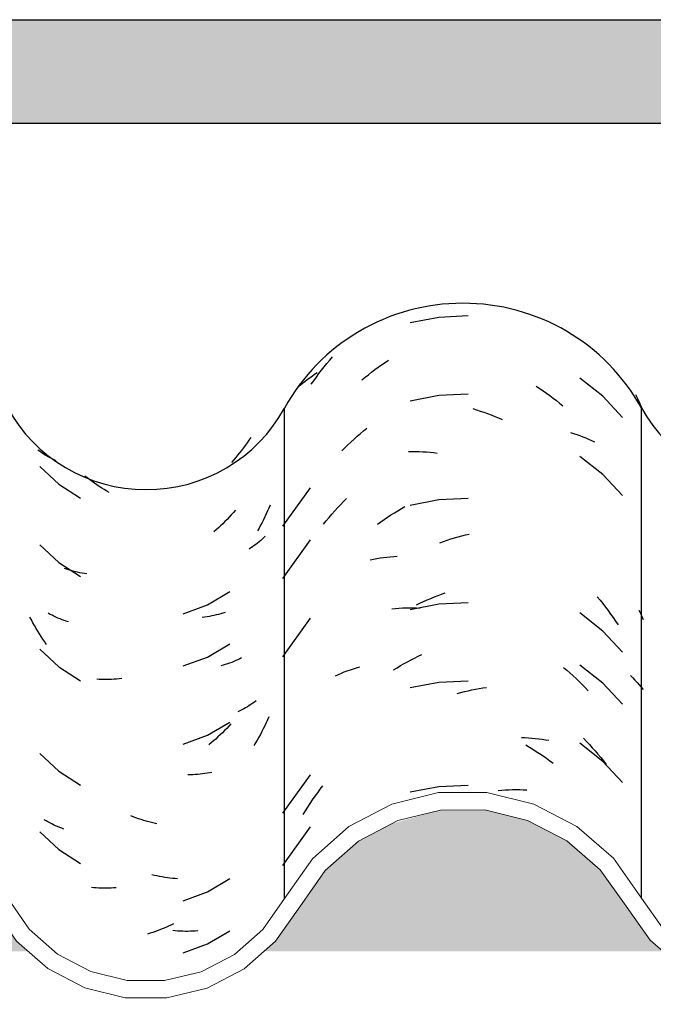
# Model space of a CAD drawing. Header units: millimetres. Extents: x -20654 to 2526, y -8238 to 977.
# Tile 199 of 219: x -10285.189 to -10285.006, y -4095.306 to -4095.022. Entities that reach past the tile are written whole.
import ezdxf

# ---------------------------------------------------------------- set-up
doc = ezdxf.new("R2010")
doc.units = ezdxf.units.MM
doc.layers.add('A-GLAZ-CWMG', color=8, linetype='Continuous')
doc.layers.add('A-ROOF-OTLN', color=132, linetype='Continuous')

# ---------------------------------------------------------------- blocks, each defined once
blk = doc.blocks.new('Rectangular Mullion - Terça-832097-CORTE BB')
at = {"layer": 'A-GLAZ-CWMG', "true_color": 0x7f7f7f}
h = blk.add_hatch(color=8, dxfattribs=at)
h.paths.add_polyline_path([(10.12501, 5.08087), (10.21756, 5.08087), (10.21432, 5.08326), (10.19836, 5.10296), (10.18865, 5.11015), (10.17709, 5.11471), (10.16492, 5.11614), (10.15162, 5.11392), (10.14242, 5.11025), (10.13268, 5.1031), (10.11949, 5.08607), (10.11872, 5.085), (10.11417, 5.08087), (10.12016, 5.08087)])
h.paths.add_polyline_path([(12.01913, 5.08087), (12.02418, 5.08087), (12.02269, 5.08217), (12.00868, 5.10229), (11.99859, 5.11091), (11.98788, 5.11633), (11.97514, 5.11909), (11.96393, 5.11892), (11.96102, 5.11772), (11.94976, 5.11122), (11.94063, 5.10254), (11.92633, 5.08278), (11.92416, 5.08087), (12.0156, 5.08087)])
h.paths.add_polyline_path([(12.80916, 5.08087), (12.81724, 5.08107), (12.81724, 5.09128), (12.81197, 5.08403), (12.80829, 5.08087)])
h.paths.add_polyline_path([(12.74123, 5.08087), (12.73755, 5.08403), (12.72488, 5.1016), (12.718, 5.10762), (12.70968, 5.11195), (12.70058, 5.11418), (12.69065, 5.11403), (12.68042, 5.11106), (12.67381, 5.10762), (12.66673, 5.10143), (12.6543, 5.08391), (12.65078, 5.08087), (12.73755, 5.08087)])
h.paths.add_polyline_path([(10.29433, 5.08087), (10.39218, 5.08087), (10.39069, 5.08217), (10.37668, 5.10229), (10.36659, 5.11091), (10.35703, 5.11603), (10.34508, 5.11906), (10.33207, 5.11895), (10.31942, 5.1155), (10.31056, 5.11102), (10.30154, 5.10346), (10.28604, 5.08341), (10.28263, 5.08087), (10.29003, 5.08087)])
h.paths.add_polyline_path([(12.54608, 5.08087), (12.58332, 5.08087), (12.57965, 5.08408), (12.56527, 5.10441), (12.55562, 5.11283), (12.54428, 5.11871), (12.53188, 5.12172), (12.51857, 5.12155), (12.50502, 5.11772), (12.49544, 5.1127), (12.48582, 5.10424), (12.4715, 5.08381), (12.46816, 5.08087), (12.54428, 5.08087)])
h.paths.add_polyline_path([(10.47381, 5.08087), (10.58386, 5.08087), (10.58048, 5.08391), (10.56591, 5.10538), (10.55573, 5.11453), (10.54367, 5.12093), (10.52999, 5.1242), (10.51487, 5.12367), (10.50361, 5.12081), (10.49158, 5.11434), (10.48145, 5.10513), (10.46702, 5.08334), (10.46436, 5.08087), (10.46827, 5.08087)])
h.paths.add_polyline_path([(12.34908, 5.08087), (12.40009, 5.08087), (12.3967, 5.08386), (12.38233, 5.10442), (12.37262, 5.11298), (12.36118, 5.11896), (12.34866, 5.12204), (12.33498, 5.12183), (12.3213, 5.11791), (12.31183, 5.11294), (12.30212, 5.10437), (12.28777, 5.08366), (12.28463, 5.08087), (12.34866, 5.08087)])
h.paths.add_polyline_path([(10.66901, 5.08087), (10.76156, 5.08087), (10.75777, 5.08395), (10.74062, 5.10425), (10.73079, 5.1109), (10.72109, 5.11471), (10.70892, 5.11614), (10.69562, 5.11392), (10.68642, 5.11025), (10.67545, 5.1016), (10.66349, 5.08607), (10.66125, 5.08366), (10.65817, 5.08087), (10.66416, 5.08087)])
h.paths.add_polyline_path([(10.84645, 5.08087), (10.93618, 5.08087), (10.93469, 5.08217), (10.92068, 5.10229), (10.91059, 5.11091), (10.89988, 5.11633), (10.88714, 5.11909), (10.87593, 5.11892), (10.87302, 5.11772), (10.86176, 5.11122), (10.85263, 5.10254), (10.83833, 5.08278), (10.83616, 5.08087), (10.84205, 5.08087)])
h.paths.add_polyline_path([(11.05124, 5.08087), (11.10923, 5.08087), (11.10555, 5.08403), (11.09288, 5.1016), (11.086, 5.10762), (11.07768, 5.11195), (11.06858, 5.11418), (11.05865, 5.11403), (11.04842, 5.11106), (11.04082, 5.10675), (11.03473, 5.10143), (11.0223, 5.08391), (11.01878, 5.08087), (11.0293, 5.08087)])
h.paths.add_polyline_path([(11.21301, 5.08087), (11.30556, 5.08087), (11.30177, 5.08395), (11.28462, 5.10425), (11.27479, 5.1109), (11.26509, 5.11471), (11.25292, 5.11614), (11.23962, 5.11392), (11.23042, 5.11025), (11.21945, 5.1016), (11.20749, 5.08607), (11.20525, 5.08366), (11.20217, 5.08087), (11.20816, 5.08087)])
h.paths.add_polyline_path([(12.19723, 5.08087), (12.19319, 5.08453), (12.18088, 5.1016), (12.174, 5.10762), (12.16568, 5.11195), (12.15658, 5.11418), (12.14665, 5.11403), (12.13642, 5.11106), (12.12882, 5.10675), (12.12273, 5.10143), (12.1103, 5.08391), (12.10678, 5.08087), (12.19355, 5.08087)])
h.paths.add_polyline_path([(11.39045, 5.08087), (11.48018, 5.08087), (11.47869, 5.08217), (11.46468, 5.10229), (11.45459, 5.11091), (11.44388, 5.11633), (11.43114, 5.11909), (11.41993, 5.11892), (11.41702, 5.11772), (11.40576, 5.11122), (11.39663, 5.10254), (11.38233, 5.08278), (11.38016, 5.08087), (11.38605, 5.08087)])
h.paths.add_polyline_path([(11.56278, 5.08087), (11.65323, 5.08087), (11.64955, 5.08403), (11.63688, 5.1016), (11.63, 5.10762), (11.62168, 5.11195), (11.6114, 5.11418), (11.60265, 5.11403), (11.59242, 5.11106), (11.58482, 5.10675), (11.57873, 5.10143), (11.5663, 5.08391), (11.56292, 5.08098)])
h.paths.add_polyline_path([(11.75216, 5.08087), (11.84956, 5.08087), (11.84577, 5.08395), (11.82862, 5.10425), (11.81879, 5.1109), (11.80909, 5.11471), (11.79692, 5.11614), (11.78362, 5.11392), (11.77442, 5.11025), (11.76345, 5.1016), (11.75149, 5.08607), (11.74925, 5.08366), (11.74617, 5.08087), (11.75072, 5.08087)])
blk = doc.blocks.new('FP_29-CORTE BB')
at = {"layer": 'A-GLAZ-CWMG', "color": 9, "true_color": 0xc0c0c0}
for p, q in [((12.46327, 5.22778), (12.46274, 5.22704)), ((12.46379, 5.22853), (12.46327, 5.22778)), ((12.4643, 5.22929), (12.46379, 5.22853)), ((12.40328, 5.22534), (12.40279, 5.22569)), ((12.40378, 5.22499), (12.40328, 5.22534)), ((12.40428, 5.22466), (12.40378, 5.22499)), ((12.46165, 5.22558), (12.4611, 5.22487)), ((12.4622, 5.2263), (12.46165, 5.22558)), ((12.46274, 5.22704), (12.4622, 5.2263)), ((12.4048, 5.22434), (12.40428, 5.22466)), ((12.40533, 5.22402), (12.4048, 5.22434)), ((12.40586, 5.22372), (12.40533, 5.22402)), ((12.40641, 5.22342), (12.40586, 5.22372)), ((12.40696, 5.22314), (12.40641, 5.22342)), ((12.40753, 5.22286), (12.40696, 5.22314)), ((12.4081, 5.2226), (12.40753, 5.22286)), ((12.45937, 5.22279), (12.45877, 5.22212)), ((12.45995, 5.22347), (12.45937, 5.22279)), ((12.46053, 5.22417), (12.45995, 5.22347)), ((12.4611, 5.22487), (12.46053, 5.22417)), ((12.40343, 5.22093), (12.40886, 5.2158)), ((12.4171, 5.21765), (12.41642, 5.21818)), ((12.41779, 5.21713), (12.4171, 5.21765)), ((12.41848, 5.21662), (12.41779, 5.21713)), ((12.41917, 5.21612), (12.41848, 5.21662)), ((12.40886, 5.2158), (12.41515, 5.21176)), ((12.41987, 5.21564), (12.41917, 5.21612)), ((12.42058, 5.21517), (12.41987, 5.21564)), ((12.42129, 5.21472), (12.42058, 5.21517)), ((12.42201, 5.21427), (12.42129, 5.21472)), ((12.42273, 5.21384), (12.42201, 5.21427)), ((12.42345, 5.21343), (12.42273, 5.21384)), ((12.45988, 5.20832), (12.4593, 5.20764)), ((12.46919, 5.20808), (12.4688, 5.20723)), ((12.46956, 5.20893), (12.46919, 5.20808)), ((12.46992, 5.20978), (12.46956, 5.20893)), ((12.45687, 5.20503), (12.45624, 5.2044)), ((12.45749, 5.20566), (12.45687, 5.20503)), ((12.4581, 5.20631), (12.45749, 5.20566)), ((12.4587, 5.20697), (12.4581, 5.20631)), ((12.4593, 5.20764), (12.4587, 5.20697)), ((12.468, 5.20557), (12.46758, 5.20475)), ((12.46841, 5.2064), (12.468, 5.20557)), ((12.4688, 5.20723), (12.46841, 5.2064)), ((12.45431, 5.2026), (12.45366, 5.20202)), ((12.45496, 5.20319), (12.45431, 5.2026)), ((12.4556, 5.20379), (12.45496, 5.20319)), ((12.45624, 5.2044), (12.4556, 5.20379)), ((12.46672, 5.20313), (12.46627, 5.20234)), ((12.46716, 5.20394), (12.46672, 5.20313)), ((12.46758, 5.20475), (12.46716, 5.20394)), ((12.46719, 5.19957), (12.46675, 5.19919)), ((12.46763, 5.19996), (12.46719, 5.19957)), ((12.46805, 5.20036), (12.46763, 5.19996)), ((12.46846, 5.20077), (12.46805, 5.20036)), ((12.40343, 5.19832), (12.40886, 5.1932)), ((12.46437, 5.19739), (12.46386, 5.19706)), ((12.46486, 5.19773), (12.46437, 5.19739)), ((12.46535, 5.19808), (12.46486, 5.19773)), ((12.46583, 5.19844), (12.46535, 5.19808)), ((12.4663, 5.19881), (12.46583, 5.19844)), ((12.46675, 5.19919), (12.4663, 5.19881)), ((12.40886, 5.1932), (12.41515, 5.18915)), ((12.41114, 5.19128), (12.41052, 5.19149)), ((12.41176, 5.19108), (12.41114, 5.19128)), ((12.41239, 5.19089), (12.41176, 5.19108)), ((12.41303, 5.19072), (12.41239, 5.19089)), ((12.41368, 5.19055), (12.41303, 5.19072)), ((12.41433, 5.1904), (12.41368, 5.19055)), ((12.41499, 5.19026), (12.41433, 5.1904)), ((12.41566, 5.19013), (12.41499, 5.19026)), ((12.41633, 5.19002), (12.41566, 5.19013)), ((12.41701, 5.18991), (12.41633, 5.19002)), ((12.45181, 5.18097), (12.45824, 5.1848)), ((12.44478, 5.17838), (12.45181, 5.18097)), ((12.40099, 5.17659), (12.40056, 5.17741)), ((12.40143, 5.17577), (12.40099, 5.17659)), ((12.40638, 5.17822), (12.40583, 5.17852)), ((12.40693, 5.17794), (12.40638, 5.17822)), ((12.4075, 5.17766), (12.40693, 5.17794)), ((12.40807, 5.1774), (12.4075, 5.17766)), ((12.40865, 5.17714), (12.40807, 5.1774)), ((12.40924, 5.1769), (12.40865, 5.17714)), ((12.40984, 5.17666), (12.40924, 5.1769)), ((12.41045, 5.17644), (12.40984, 5.17666)), ((12.45101, 5.17742), (12.45033, 5.17733)), ((12.45169, 5.17752), (12.45101, 5.17742)), ((12.45237, 5.17763), (12.45169, 5.17752)), ((12.45304, 5.17775), (12.45237, 5.17763)), ((12.4537, 5.17789), (12.45304, 5.17775)), ((12.45436, 5.17804), (12.4537, 5.17789)), ((12.455, 5.1782), (12.45436, 5.17804)), ((12.45565, 5.17837), (12.455, 5.1782)), ((12.45628, 5.17855), (12.45565, 5.17837)), ((12.45691, 5.17875), (12.45628, 5.17855)), ((12.40189, 5.17497), (12.40143, 5.17577)), ((12.40235, 5.17417), (12.40189, 5.17497)), ((12.40283, 5.17337), (12.40235, 5.17417)), ((12.41106, 5.17623), (12.41045, 5.17644)), ((12.41169, 5.17603), (12.41106, 5.17623)), ((12.40331, 5.17259), (12.40283, 5.17337)), ((12.40381, 5.17182), (12.40331, 5.17259)), ((12.40432, 5.17106), (12.40381, 5.17182)), ((12.40483, 5.1703), (12.40432, 5.17106)), ((12.40343, 5.16818), (12.40886, 5.16305)), ((12.40536, 5.16956), (12.40483, 5.1703)), ((12.45181, 5.1659), (12.45824, 5.16972)), ((12.44478, 5.16331), (12.45181, 5.1659)), ((12.46113, 5.16538), (12.46057, 5.16511)), ((12.46169, 5.16567), (12.46113, 5.16538)), ((12.40886, 5.16305), (12.41515, 5.15901)), ((12.45636, 5.1635), (12.45572, 5.16332)), ((12.45698, 5.1637), (12.45636, 5.1635)), ((12.4576, 5.16391), (12.45698, 5.1637)), ((12.45821, 5.16413), (12.4576, 5.16391)), ((12.45881, 5.16436), (12.45821, 5.16413)), ((12.4594, 5.1646), (12.45881, 5.16436)), ((12.45999, 5.16485), (12.4594, 5.1646)), ((12.46057, 5.16511), (12.45999, 5.16485)), ((12.42559, 5.15953), (12.42486, 5.15948)), ((12.42633, 5.1596), (12.42559, 5.15953)), ((12.42707, 5.15968), (12.42633, 5.1596)), ((12.42053, 5.15944), (12.41983, 5.15948)), ((12.42125, 5.15942), (12.42053, 5.15944)), ((12.42196, 5.1594), (12.42125, 5.15942)), ((12.42268, 5.1594), (12.42196, 5.1594)), ((12.4234, 5.15942), (12.42268, 5.1594)), ((12.42413, 5.15944), (12.4234, 5.15942)), ((12.42486, 5.15948), (12.42413, 5.15944)), ((12.46284, 5.15123), (12.4623, 5.15092)), ((12.46337, 5.15154), (12.46284, 5.15123)), ((12.46389, 5.15186), (12.46337, 5.15154)), ((12.46439, 5.1522), (12.46389, 5.15186)), ((12.46489, 5.15254), (12.46439, 5.1522)), ((12.46538, 5.15289), (12.46489, 5.15254)), ((12.46586, 5.15325), (12.46538, 5.15289)), ((12.4612, 5.15035), (12.46063, 5.15007)), ((12.46176, 5.15063), (12.4612, 5.15035)), ((12.4623, 5.15092), (12.46176, 5.15063)), ((12.46953, 5.14857), (12.46915, 5.14771)), ((12.45181, 5.14329), (12.45824, 5.14712)), ((12.45799, 5.14591), (12.45738, 5.14527)), ((12.45859, 5.14657), (12.45799, 5.14591)), ((12.46836, 5.14602), (12.46795, 5.14518)), ((12.46876, 5.14686), (12.46836, 5.14602)), ((12.46915, 5.14771), (12.46876, 5.14686)), ((12.44478, 5.1407), (12.45181, 5.14329)), ((12.45485, 5.1428), (12.4542, 5.14221)), ((12.45549, 5.1434), (12.45485, 5.1428)), ((12.45613, 5.14401), (12.45549, 5.1434)), ((12.45676, 5.14463), (12.45613, 5.14401)), ((12.45738, 5.14527), (12.45676, 5.14463)), ((12.46664, 5.14272), (12.46618, 5.14191)), ((12.46709, 5.14353), (12.46664, 5.14272)), ((12.46752, 5.14435), (12.46709, 5.14353)), ((12.46795, 5.14518), (12.46752, 5.14435)), ((12.45288, 5.14107), (12.45221, 5.14052)), ((12.45354, 5.14164), (12.45288, 5.14107)), ((12.4542, 5.14221), (12.45354, 5.14164)), ((12.46572, 5.14111), (12.46524, 5.14033)), ((12.46618, 5.14191), (12.46572, 5.14111)), ((12.40343, 5.13803), (12.40886, 5.13291)), ((12.40886, 5.13291), (12.41515, 5.12886)), ((12.44685, 5.13188), (12.44614, 5.13187)), ((12.44757, 5.1319), (12.44685, 5.13188)), ((12.44827, 5.13194), (12.44757, 5.1319)), ((12.44898, 5.13199), (12.44827, 5.13194)), ((12.44967, 5.13205), (12.44898, 5.13199)), ((12.45036, 5.13212), (12.44967, 5.13205)), ((12.45105, 5.13221), (12.45036, 5.13212)), ((12.45173, 5.13231), (12.45105, 5.13221)), ((12.45241, 5.13242), (12.45173, 5.13231)), ((12.45307, 5.13255), (12.45241, 5.13242)), ((12.43041, 5.11973), (12.42966, 5.12002)), ((12.43115, 5.11946), (12.43041, 5.11973)), ((12.4052, 5.11859), (12.40468, 5.11891)), ((12.40574, 5.11829), (12.4052, 5.11859)), ((12.40628, 5.11799), (12.40574, 5.11829)), ((12.40683, 5.1177), (12.40628, 5.11799)), ((12.4074, 5.11742), (12.40683, 5.1177)), ((12.40797, 5.11716), (12.4074, 5.11742)), ((12.40855, 5.1169), (12.40797, 5.11716)), ((12.40914, 5.11665), (12.40855, 5.1169)), ((12.4319, 5.11919), (12.43115, 5.11946)), ((12.43266, 5.11894), (12.4319, 5.11919)), ((12.43341, 5.11871), (12.43266, 5.11894)), ((12.43416, 5.11849), (12.43341, 5.11871)), ((12.43491, 5.11828), (12.43416, 5.11849)), ((12.43566, 5.11809), (12.43491, 5.11828)), ((12.43641, 5.11791), (12.43566, 5.11809)), ((12.43716, 5.11774), (12.43641, 5.11791)), ((12.40343, 5.11543), (12.40886, 5.1103)), ((12.40973, 5.11642), (12.40914, 5.11665)), ((12.41034, 5.11619), (12.40973, 5.11642)), ((12.40886, 5.1103), (12.41515, 5.10626)), ((12.4365, 5.10281), (12.43575, 5.10299)), ((12.43725, 5.10265), (12.4365, 5.10281)), ((12.438, 5.1025), (12.43725, 5.10265)), ((12.43875, 5.10236), (12.438, 5.1025)), ((12.43949, 5.10223), (12.43875, 5.10236)), ((12.44024, 5.10212), (12.43949, 5.10223)), ((12.44098, 5.10203), (12.44024, 5.10212)), ((12.44172, 5.10194), (12.44098, 5.10203)), ((12.44246, 5.10187), (12.44172, 5.10194)), ((12.44319, 5.10182), (12.44246, 5.10187)), ((12.45181, 5.09808), (12.45824, 5.1019)), ((12.419, 5.09926), (12.41831, 5.09932)), ((12.4197, 5.0992), (12.419, 5.09926)), ((12.42041, 5.09916), (12.4197, 5.0992)), ((12.42112, 5.09913), (12.42041, 5.09916)), ((12.42183, 5.09912), (12.42112, 5.09913)), ((12.42255, 5.09912), (12.42183, 5.09912)), ((12.42328, 5.09913), (12.42255, 5.09912)), ((12.424, 5.09915), (12.42328, 5.09913)), ((12.42473, 5.09919), (12.424, 5.09915)), ((12.42546, 5.09924), (12.42473, 5.09919)), ((12.44478, 5.09548), (12.45181, 5.09808)), ((12.44128, 5.08844), (12.44054, 5.0881)), ((12.44202, 5.08879), (12.44128, 5.08844)), ((12.43531, 5.0861), (12.43455, 5.08587)), ((12.43606, 5.08635), (12.43531, 5.0861)), ((12.43681, 5.0866), (12.43606, 5.08635)), ((12.43756, 5.08688), (12.43681, 5.0866)), ((12.4383, 5.08716), (12.43756, 5.08688)), ((12.43905, 5.08746), (12.4383, 5.08716)), ((12.4398, 5.08777), (12.43905, 5.08746)), ((12.44054, 5.0881), (12.4398, 5.08777)), ((12.44254, 5.08679), (12.44181, 5.08686)), ((12.44328, 5.08674), (12.44254, 5.08679)), ((12.44401, 5.0867), (12.44328, 5.08674)), ((12.44474, 5.08667), (12.44401, 5.0867)), ((12.44546, 5.08665), (12.44474, 5.08667)), ((12.44618, 5.08665), (12.44546, 5.08665)), ((12.44689, 5.08666), (12.44618, 5.08665)), ((12.44761, 5.08669), (12.44689, 5.08666)), ((12.44831, 5.08673), (12.44761, 5.08669)), ((12.44901, 5.08678), (12.44831, 5.08673)), ((12.45181, 5.08301), (12.45824, 5.08683)), ((12.44478, 5.08041), (12.45181, 5.08301))]:
    blk.add_line(p, q, dxfattribs=at)
blk = doc.blocks.new('FP_30-CORTE BB')
at = {"layer": 'A-GLAZ-CWMG', "color": 9, "true_color": 0xc0c0c0}
for p, q in [((12.51868, 5.26402), (12.51037, 5.26245)), ((12.52713, 5.26441), (12.51868, 5.26402)), ((12.48554, 5.24973), (12.48633, 5.2507)), ((12.48633, 5.2507), (12.48713, 5.25166)), ((12.48713, 5.25166), (12.48794, 5.2526)), ((12.50211, 5.25033), (12.50309, 5.251)), ((12.50309, 5.251), (12.50407, 5.25166)), ((12.48276, 5.24757), (12.4835, 5.24805)), ((12.48326, 5.24674), (12.48401, 5.24775)), ((12.48401, 5.24775), (12.48477, 5.24875)), ((12.48477, 5.24875), (12.48554, 5.24973)), ((12.49829, 5.24745), (12.49923, 5.2482)), ((12.49923, 5.2482), (12.50018, 5.24892)), ((12.50018, 5.24892), (12.50114, 5.24963)), ((12.50114, 5.24963), (12.50211, 5.25033)), ((12.47863, 5.24442), (12.47928, 5.24497)), ((12.47928, 5.24497), (12.47995, 5.24552)), ((12.47995, 5.24552), (12.48063, 5.24605)), ((12.48063, 5.24605), (12.48132, 5.24657)), ((12.48132, 5.24657), (12.48203, 5.24707)), ((12.48181, 5.24468), (12.48253, 5.24572)), ((12.48203, 5.24707), (12.48276, 5.24757)), ((12.48253, 5.24572), (12.48326, 5.24674)), ((12.49643, 5.24592), (12.49736, 5.24669)), ((12.49736, 5.24669), (12.49829, 5.24745)), ((12.56595, 5.24123), (12.55935, 5.24647)), ((12.47799, 5.24385), (12.47863, 5.24442)), ((12.54678, 5.24414), (12.54777, 5.24349)), ((12.54777, 5.24349), (12.54874, 5.24282)), ((12.54874, 5.24282), (12.54971, 5.24213)), ((12.54971, 5.24213), (12.55068, 5.24143)), ((12.51868, 5.24141), (12.51037, 5.23985)), ((12.52713, 5.2418), (12.51868, 5.24141)), ((12.55068, 5.24143), (12.55163, 5.24071)), ((12.55163, 5.24071), (12.55258, 5.23997)), ((12.55258, 5.23997), (12.55352, 5.23922)), ((12.55352, 5.23922), (12.55445, 5.23845)), ((12.57172, 5.23512), (12.56595, 5.24123)), ((12.57545, 5.24171), (12.57602, 5.24055)), ((12.57602, 5.24055), (12.57658, 5.23937)), ((12.57658, 5.23937), (12.57711, 5.23819)), ((12.52848, 5.23764), (12.52953, 5.23731)), ((12.52953, 5.23731), (12.53059, 5.23696)), ((12.53059, 5.23696), (12.53164, 5.2366)), ((12.53164, 5.2366), (12.53269, 5.23621)), ((12.57711, 5.23819), (12.57763, 5.237)), ((12.53269, 5.23621), (12.53374, 5.23581)), ((12.53374, 5.23581), (12.53479, 5.23539)), ((12.53479, 5.23539), (12.53583, 5.23495)), ((12.53583, 5.23495), (12.53688, 5.23449)), ((12.49597, 5.23045), (12.4969, 5.23124)), ((12.4969, 5.23124), (12.49783, 5.23201)), ((12.55668, 5.23077), (12.55757, 5.23048)), ((12.49239, 5.22716), (12.49327, 5.228)), ((12.49327, 5.228), (12.49416, 5.22884)), ((12.49416, 5.22884), (12.49506, 5.22965)), ((12.49506, 5.22965), (12.49597, 5.23045)), ((12.55757, 5.23048), (12.55846, 5.23018)), ((12.55846, 5.23018), (12.55933, 5.22986)), ((12.55933, 5.22986), (12.5602, 5.22952)), ((12.5602, 5.22952), (12.56105, 5.22918)), ((12.56105, 5.22918), (12.5619, 5.22881)), ((12.5619, 5.22881), (12.56273, 5.22843)), ((12.56273, 5.22843), (12.56355, 5.22804)), ((12.49066, 5.22541), (12.49152, 5.22629)), ((12.49152, 5.22629), (12.49239, 5.22716)), ((12.50989, 5.22531), (12.51091, 5.22531)), ((12.51091, 5.22531), (12.51194, 5.22529)), ((12.51194, 5.22529), (12.51297, 5.22526)), ((12.51297, 5.22526), (12.51401, 5.2252)), ((12.51401, 5.2252), (12.51505, 5.22513)), ((12.51505, 5.22513), (12.51609, 5.22504)), ((12.51609, 5.22504), (12.51714, 5.22493)), ((12.51714, 5.22493), (12.51819, 5.2248)), ((12.56595, 5.21863), (12.55935, 5.22386)), ((12.57172, 5.21251), (12.56595, 5.21863)), ((12.48148, 5.21479), (12.47353, 5.20365)), ((12.49023, 5.2099), (12.49109, 5.21079)), ((12.49109, 5.21079), (12.49195, 5.21166)), ((12.51868, 5.21127), (12.51037, 5.2097)), ((12.52713, 5.21166), (12.51868, 5.21127)), ((12.48774, 5.20715), (12.48856, 5.20808)), ((12.48856, 5.20808), (12.48939, 5.209)), ((12.48939, 5.209), (12.49023, 5.2099)), ((12.50581, 5.20756), (12.50681, 5.20817)), ((12.50681, 5.20817), (12.50782, 5.20876)), ((12.50782, 5.20876), (12.50883, 5.20934)), ((12.48535, 5.20428), (12.48614, 5.20525)), ((12.48614, 5.20525), (12.48693, 5.20621)), ((12.48693, 5.20621), (12.48774, 5.20715)), ((12.50187, 5.20494), (12.50285, 5.20562)), ((12.50285, 5.20562), (12.50383, 5.20629)), ((12.50383, 5.20629), (12.50482, 5.20693)), ((12.50482, 5.20693), (12.50581, 5.20756)), ((12.50091, 5.20425), (12.50187, 5.20494)), ((12.48148, 5.19972), (12.47353, 5.18857)), ((12.51998, 5.19929), (12.52103, 5.19965)), ((12.52103, 5.19965), (12.52209, 5.19999)), ((12.52209, 5.19999), (12.52314, 5.20032)), ((12.52314, 5.20032), (12.5242, 5.20062)), ((12.5242, 5.20062), (12.52526, 5.2009)), ((12.52526, 5.2009), (12.52632, 5.20117)), ((12.52632, 5.20117), (12.52737, 5.20142)), ((12.51892, 5.19891), (12.51998, 5.19929)), ((12.49881, 5.19396), (12.49975, 5.19415)), ((12.49975, 5.19415), (12.50071, 5.19433)), ((12.50071, 5.19433), (12.50167, 5.1945)), ((12.50167, 5.1945), (12.50265, 5.19464)), ((12.50265, 5.19464), (12.50363, 5.19477)), ((12.50363, 5.19477), (12.50461, 5.19488)), ((12.50461, 5.19488), (12.5056, 5.19497)), ((12.5056, 5.19497), (12.5066, 5.19505)), ((12.51422, 5.18191), (12.51526, 5.18238)), ((12.51526, 5.18238), (12.51631, 5.18282)), ((12.51631, 5.18282), (12.51735, 5.18324)), ((12.51735, 5.18324), (12.5184, 5.18365)), ((12.5184, 5.18365), (12.51945, 5.18404)), ((12.51945, 5.18404), (12.52051, 5.1844)), ((12.56439, 5.18326), (12.56518, 5.1823)), ((12.56518, 5.1823), (12.56596, 5.18133)), ((12.5051, 5.17986), (12.5061, 5.17994)), ((12.5061, 5.17994), (12.5071, 5.18001)), ((12.5071, 5.18001), (12.50811, 5.18006)), ((12.50811, 5.18006), (12.50912, 5.18009)), ((12.50912, 5.18009), (12.51014, 5.1801)), ((12.51014, 5.1801), (12.51117, 5.18009)), ((12.51868, 5.18113), (12.51037, 5.17956)), ((12.51117, 5.18009), (12.51219, 5.18007)), ((12.51215, 5.18094), (12.51319, 5.18143)), ((12.51219, 5.18007), (12.51323, 5.18003)), ((12.51319, 5.18143), (12.51422, 5.18191)), ((12.52713, 5.18151), (12.51868, 5.18113)), ((12.56596, 5.18133), (12.56673, 5.18034)), ((12.56673, 5.18034), (12.56749, 5.17934)), ((12.57643, 5.17941), (12.57684, 5.17852)), ((12.48148, 5.17711), (12.47353, 5.16597)), ((12.56595, 5.17341), (12.55935, 5.17865)), ((12.56749, 5.17934), (12.56823, 5.17832)), ((12.56823, 5.17832), (12.56896, 5.1773)), ((12.56896, 5.1773), (12.56967, 5.17626)), ((12.57684, 5.17852), (12.57724, 5.17762)), ((12.57724, 5.17762), (12.57763, 5.17671)), ((12.56967, 5.17626), (12.57038, 5.1752)), ((12.57172, 5.1673), (12.56595, 5.17341)), ((12.51062, 5.16509), (12.51164, 5.16561)), ((12.51164, 5.16561), (12.51267, 5.16612)), ((12.51267, 5.16612), (12.51371, 5.16661)), ((12.49309, 5.16222), (12.49398, 5.16252)), ((12.49398, 5.16252), (12.49488, 5.1628)), ((12.49488, 5.1628), (12.49579, 5.16306)), ((12.50557, 5.16219), (12.50657, 5.16281)), ((12.50657, 5.16281), (12.50757, 5.1634)), ((12.50757, 5.1634), (12.50858, 5.16398)), ((12.50858, 5.16398), (12.5096, 5.16454)), ((12.5096, 5.16454), (12.51062, 5.16509)), ((12.55466, 5.16291), (12.55558, 5.16212)), ((12.56595, 5.15834), (12.55935, 5.16358)), ((12.4888, 5.1605), (12.48963, 5.16088)), ((12.48963, 5.16088), (12.49048, 5.16124)), ((12.49048, 5.16124), (12.49134, 5.16158)), ((12.49134, 5.16158), (12.49221, 5.16191)), ((12.49221, 5.16191), (12.49309, 5.16222)), ((12.55558, 5.16212), (12.55649, 5.16131)), ((12.55649, 5.16131), (12.55739, 5.16049)), ((12.55739, 5.16049), (12.55828, 5.15965)), ((12.55828, 5.15965), (12.55915, 5.1588)), ((12.57394, 5.16056), (12.57461, 5.15991)), ((12.57461, 5.15991), (12.57525, 5.15925)), ((12.51868, 5.15852), (12.51037, 5.15695)), ((12.52713, 5.15891), (12.51868, 5.15852)), ((12.52923, 5.15659), (12.53028, 5.15679)), ((12.53028, 5.15679), (12.53134, 5.15697)), ((12.53134, 5.15697), (12.53239, 5.15713)), ((12.55915, 5.1588), (12.56002, 5.15793)), ((12.56002, 5.15793), (12.56088, 5.15705)), ((12.56088, 5.15705), (12.56172, 5.15615)), ((12.57172, 5.15223), (12.56595, 5.15834)), ((12.57525, 5.15925), (12.57587, 5.15858)), ((12.57587, 5.15858), (12.57648, 5.1579)), ((12.57648, 5.1579), (12.57707, 5.1572)), ((12.57707, 5.1572), (12.57763, 5.15649)), ((12.52394, 5.15533), (12.525, 5.15562)), ((12.525, 5.15562), (12.52606, 5.15589)), ((12.52606, 5.15589), (12.52712, 5.15614)), ((12.52712, 5.15614), (12.52817, 5.15638)), ((12.52817, 5.15638), (12.52923, 5.15659)), ((12.54248, 5.14264), (12.54349, 5.1426)), ((12.54349, 5.1426), (12.5445, 5.14255)), ((12.5445, 5.14255), (12.5455, 5.14247)), ((12.5455, 5.14247), (12.54649, 5.14238)), ((12.54377, 5.1405), (12.54478, 5.1399)), ((12.54478, 5.1399), (12.54577, 5.13928)), ((12.54649, 5.14238), (12.54748, 5.14227)), ((12.54748, 5.14227), (12.54846, 5.14215)), ((12.54846, 5.14215), (12.54943, 5.14201)), ((12.54943, 5.14201), (12.5504, 5.14185)), ((12.56595, 5.13573), (12.55935, 5.14097)), ((12.56045, 5.14242), (12.5613, 5.14153)), ((12.5613, 5.14153), (12.56214, 5.14062)), ((12.56214, 5.14062), (12.56296, 5.1397)), ((12.56296, 5.1397), (12.56378, 5.13877)), ((12.54577, 5.13928), (12.54677, 5.13865)), ((12.54677, 5.13865), (12.54775, 5.138)), ((12.54775, 5.138), (12.54873, 5.13733)), ((12.54873, 5.13733), (12.5497, 5.13664)), ((12.56378, 5.13877), (12.56458, 5.13782)), ((12.56458, 5.13782), (12.56537, 5.13685)), ((12.56537, 5.13685), (12.56615, 5.13587)), ((12.5497, 5.13664), (12.55066, 5.13594)), ((12.55066, 5.13594), (12.55162, 5.13522)), ((12.57172, 5.12962), (12.56595, 5.13573)), ((12.56615, 5.13587), (12.56692, 5.13488)), ((12.48148, 5.1319), (12.47353, 5.12075)), ((12.4844, 5.1277), (12.48517, 5.12869)), ((12.51868, 5.12838), (12.51037, 5.12681)), ((12.52713, 5.12876), (12.51868, 5.12838)), ((12.48218, 5.12465), (12.48291, 5.12568)), ((12.48291, 5.12568), (12.48365, 5.12669)), ((12.48365, 5.12669), (12.4844, 5.1277)), ((12.5358, 5.12737), (12.53684, 5.12745)), ((12.53684, 5.12745), (12.53787, 5.12751)), ((12.53787, 5.12751), (12.53891, 5.12756)), ((12.53891, 5.12756), (12.53994, 5.12758)), ((12.53994, 5.12758), (12.54096, 5.12759)), ((12.54096, 5.12759), (12.54198, 5.12758)), ((12.54198, 5.12758), (12.54299, 5.12755)), ((12.54299, 5.12755), (12.544, 5.1275)), ((12.48009, 5.12148), (12.48077, 5.12255)), ((12.48077, 5.12255), (12.48147, 5.1236)), ((12.48147, 5.1236), (12.48218, 5.12465)), ((12.47942, 5.1204), (12.48009, 5.12148)), ((12.48148, 5.11682), (12.47353, 5.10568))]:
    blk.add_line(p, q, dxfattribs=at)
blk = doc.blocks.new('Rectangular Mullion - Telha Fibrocimento - Ondulada-1040728-CORTE BB')
at = {"layer": 'A-GLAZ-CWMG', "true_color": 0x808080}
h = blk.add_hatch(dxfattribs=at)
h.set_pattern_fill('FP_14', color=8, style=0, pattern_type=2)
h.set_pattern_definition([(50, (29.982, 1.751), (0.364365, -0.031877), [0.0381, -0.4191]), (355, (29.982, 1.751), (-0.0704845, 0.382117), [0.03048, -0.33528]), (100.451, (30.013, 1.748), (0.293886, 0.3502294), [0.03238, -0.35618]), (46.184, (29.982, 1.852), (0.542161, -0.084084), [0.05715, -0.62865]), (96.636, (30.028, 1.845), (0.474805, 0.494854), [0.04857, -0.53427]), (351.184, (29.982, 1.852), (0.47481, 0.494846), [0.04572, -0.50292]), (21, (30.033, 1.827), (0.3032265, -0.204528), [0.0381, -0.4191]), (326, (30.033, 1.827), (0.123607, 0.368379), [0.03048, -0.33528]), (71.451, (30.058, 1.81), (0.426833, 0.163839), [0.03238, -0.35618]), (37.5, (29.982, 1.751), (0.0061807, 0.1691082), [0.01676, -0.31445, 0.01676, -0.3236, -0.33655]), (37.5, (29.982, 1.751), (0.0061807, 0.1691082), [-0.67158, 0.01676, -0.31979]), (7.5, (29.982, 1.751), (0.1336414, 0.2003578), [0.01676, -0.17729, 0.01676, -0.30683, -0.12827]), (7.5, (29.982, 1.751), (0.1336414, 0.2003578), [-0.51765, 0.01676, -0.11151]), (327.5, (29.869, 1.751), (0.2711816, -0.0114606), [0.01676, -0.11024, 0.01676, -0.37948, -0.52578]), (327.5, (29.869, 1.751), (0.2711816, -0.0114606), [-0.52324, 0.01676, -0.50902]), (317.5, (29.818, 1.751), (0.296258, 0.0508507), [0.01676, -0.14834, 0.01676, -0.24638, -0.37338]), (317.5, (29.818, 1.751), (0.296258, 0.0508507), [-0.42824, 0.01676, -0.35662])])
h.paths.add_polyline_path([(12.05496, 5.06557), (12.06727, 5.06576), (12.07917, 5.06894), (12.09039, 5.07532), (12.10027, 5.08526), (12.11345, 5.10513), (12.12358, 5.11434), (12.13642, 5.12102), (12.14882, 5.12416), (12.1626, 5.12416), (12.17723, 5.1201), (12.18773, 5.11453), (12.19836, 5.10473), (12.21248, 5.08391), (12.2222, 5.0754), (12.23403, 5.06958), (12.24458, 5.06705), (12.25613, 5.06702), (12.26792, 5.06991), (12.27867, 5.07557), (12.28777, 5.08366), (12.30212, 5.10437), (12.31183, 5.11294), (12.32326, 5.11894), (12.33578, 5.12203), (12.34908, 5.12194), (12.36279, 5.11812), (12.37262, 5.11298), (12.38233, 5.10442), (12.3967, 5.08386), (12.40735, 5.07504), (12.41812, 5.06987), (12.42863, 5.06741), (12.4401, 5.0674), (12.45177, 5.07026), (12.46244, 5.07584), (12.4715, 5.08381), (12.48582, 5.10424), (12.49544, 5.1127), (12.50676, 5.11863), (12.51914, 5.12169), (12.53256, 5.12155), (12.54608, 5.11778), (12.55562, 5.11283), (12.56527, 5.10441), (12.57965, 5.08408), (12.59032, 5.07532), (12.60117, 5.07016), (12.61165, 5.06775), (12.62292, 5.06772), (12.63455, 5.07054), (12.64521, 5.07604), (12.6543, 5.08391), (12.66693, 5.1016), (12.67381, 5.10762), (12.68213, 5.11195), (12.69123, 5.11418), (12.70116, 5.11403), (12.71138, 5.11106), (12.718, 5.10762), (12.72649, 5.09942), (12.73755, 5.08403), (12.74827, 5.0754), (12.75937, 5.07029), (12.77, 5.06801), (12.78071, 5.06801), (12.79229, 5.0708), (12.80455, 5.07766), (12.81197, 5.08403), (12.81724, 5.09128), (12.81724, 5.09554), (12.81534, 5.09747), (12.80916, 5.08841), (12.80065, 5.08087), (12.79143, 5.07588), (12.78071, 5.07312), (12.76881, 5.07323), (12.75724, 5.07647), (12.74895, 5.08087), (12.74129, 5.08739), (12.72649, 5.10683), (12.72074, 5.11184), (12.71138, 5.1167), (12.70058, 5.1192), (12.69065, 5.1192), (12.68042, 5.1167), (12.67107, 5.11184), (12.6631, 5.1049), (12.65068, 5.08741), (12.64251, 5.08029), (12.63292, 5.07532), (12.62244, 5.07276), (12.61095, 5.07293), (12.59933, 5.07627), (12.59092, 5.08087), (12.58341, 5.08741), (12.56903, 5.10775), (12.55848, 5.11697), (12.54428, 5.12386), (12.53188, 5.12673), (12.51857, 5.12672), (12.50502, 5.12337), (12.49264, 5.11689), (12.48211, 5.10763), (12.46779, 5.08719), (12.45961, 5.08001), (12.44999, 5.07499), (12.43946, 5.07241), (12.42808, 5.07257), (12.41652, 5.07588), (12.40764, 5.08087), (12.40036, 5.08731), (12.38597, 5.10789), (12.37532, 5.11723), (12.36118, 5.12414), (12.34866, 5.12708), (12.33498, 5.12703), (12.3213, 5.12359), (12.30881, 5.11698), (12.29823, 5.10756), (12.2839, 5.08687), (12.2757, 5.07964), (12.26603, 5.0746), (12.25546, 5.07203), (12.25056, 5.07197), (12.24743, 5.0706), (12.24433, 5.06985), (12.24458, 5.07208), (12.23215, 5.07576), (12.22333, 5.08087), (12.21537, 5.08853), (12.20154, 5.10886), (12.19019, 5.11895), (12.17567, 5.12617), (12.16199, 5.12934), (12.1447, 5.12839), (12.1323, 5.12492), (12.11855, 5.11675), (12.10727, 5.10513), (12.09622, 5.08823), (12.09371, 5.0848), (12.08521, 5.07766), (12.07517, 5.07276), (12.06738, 5.07078), (12.06695, 5.06775), (12.04237, 5.07403), (12.03149, 5.08087), (12.02503, 5.08707), (12.01448, 5.10255), (12.01021, 5.10776), (11.99926, 5.11631), (11.9874, 5.12169), (11.98508, 5.12171), (11.97287, 5.12113), (11.96534, 5.11927), (11.96407, 5.12416), (11.95078, 5.12081), (11.93811, 5.11382), (11.92956, 5.10645), (11.91451, 5.08696), (11.90493, 5.07985), (11.89389, 5.0754), (11.88211, 5.07388), (11.87407, 5.07492), (11.87241, 5.07029), (11.86175, 5.07588), (11.85863, 5.07863), (11.85928, 5.07985), (11.85609, 5.08087), (11.8497, 5.08696), (11.83208, 5.10789), (11.82065, 5.11555), (11.81026, 5.11965), (11.79692, 5.12124), (11.78362, 5.11938), (11.76957, 5.11294), (11.75921, 5.10437), (11.74445, 5.08465), (11.74377, 5.08366), (11.73266, 5.07451), (11.72203, 5.06945), (11.72203, 5.06893), (11.72594, 5.06991), (11.73535, 5.07346), (11.7448, 5.07962), (11.75216, 5.087), (11.76049, 5.09798), (11.76641, 5.10437), (11.77442, 5.11025), (11.78561, 5.11471), (11.79755, 5.11621), (11.81026, 5.11435), (11.8223, 5.10893), (11.83146, 5.1016), (11.84632, 5.08326), (11.85698, 5.0754), (11.8709, 5.07029), (11.88221, 5.06885), (11.89525, 5.07056), (11.90851, 5.0763), (11.91804, 5.08341), (11.93811, 5.10763), (11.94864, 5.11689), (11.95003, 5.11481), (11.95496, 5.11689), (11.96102, 5.11842), (11.95608, 5.11837), (11.96143, 5.12225), (11.96276, 5.11865), (11.96534, 5.11924), (11.97737, 5.11905), (11.9905, 5.11524), (12.00137, 5.10881), (12.00916, 5.1016), (12.02418, 5.08087), (12.03319, 5.07341), (12.04469, 5.06798), (12.05345, 5.06593)])
h.paths.add_polyline_path([(12.23681, 5.07079), (12.23688, 5.07313), (12.24167, 5.0716)])
h.paths.add_polyline_path([(11.71276, 5.07234), (11.71849, 5.07374), (11.71276, 5.07299)])
h.paths.add_polyline_path([(11.85476, 5.0832), (11.85322, 5.08435), (11.8527, 5.08386), (11.85457, 5.08326)])
h.paths.add_polyline_path([(11.74377, 5.08366), (11.74377, 5.0853), (11.74274, 5.08452)])
at = {"layer": 'A-GLAZ-CWMG'}
for p, q in [((12.47405, 5.09613), (12.47405, 5.23776)), ((12.57712, 5.09626), (12.57712, 5.23789))]:
    blk.add_line(p, q, dxfattribs=at)
at = {"layer": 'A-GLAZ-CWMG', "lineweight": 20, "flags": 128}
for points in [[(12.57712, 5.09626), (12.56903, 5.10775), (12.55848, 5.11697), (12.54608, 5.12342), (12.53252, 5.12673), (12.51857, 5.12672), (12.50502, 5.12337), (12.49264, 5.11689), (12.48211, 5.10763), (12.47405, 5.09613)], [(12.47845, 5.09373), (12.48582, 5.10424), (12.49544, 5.1127), (12.50676, 5.11863), (12.51914, 5.12169), (12.53188, 5.12172), (12.54428, 5.11871), (12.55562, 5.11283), (12.56527, 5.10441), (12.57269, 5.09392)], [(12.47405, 5.09613), (12.46779, 5.08719), (12.45961, 5.08001), (12.44999, 5.07499), (12.43946, 5.07241), (12.42863, 5.07243), (12.41812, 5.07504), (12.40851, 5.0801), (12.40036, 5.08731), (12.39413, 5.09626)], [(12.65697, 5.09626), (12.65068, 5.08741), (12.64251, 5.08029), (12.63292, 5.07532), (12.62244, 5.07276), (12.61165, 5.07276), (12.60117, 5.07532), (12.59158, 5.08029), (12.58341, 5.08741), (12.57712, 5.09626)], [(12.38977, 5.09378), (12.3967, 5.08386), (12.40575, 5.07588), (12.41641, 5.07029), (12.42808, 5.06741), (12.4401, 5.0674), (12.45177, 5.07026), (12.46244, 5.07584), (12.4715, 5.08381), (12.47845, 5.09373)], [(12.57269, 5.09392), (12.57965, 5.08408), (12.58869, 5.07616), (12.59933, 5.07062), (12.61095, 5.06775), (12.62292, 5.06772), (12.63455, 5.07054), (12.64521, 5.07604), (12.6543, 5.08391), (12.6613, 5.09373)]]:
    blk.add_lwpolyline(points, dxfattribs=at)
at = {"layer": 'A-GLAZ-CWMG'}
for centre, major_axis, start_param, end_param in [((12.52562, 5.21005), (0.05869, 0), 0.500225, 2.643944), ((12.43412, 5.25917), (0.04542, 0), 3.635147, 5.786308), ((12.61705, 5.25968), (0.0456, 0), 3.645908, 5.77887)]:
    blk.add_ellipse(centre, major_axis=major_axis, ratio=0.988936, start_param=start_param, end_param=end_param, dxfattribs=at)
for name in ['FP_30-CORTE BB', 'FP_29-CORTE BB']:
    blk.add_blockref(name, (0, 0), dxfattribs=at)

msp = doc.modelspace()

# ---------------------------------------------------------------- hatches: boundary and pattern name
at = {"layer": 'A-ROOF-OTLN', "true_color": 0x7f7f7f}
msp.add_hatch(color=8, dxfattribs=at).paths.add_polyline_path([(-10284.78946, -4095.0518), (-10284.78946, -4095.0218), (-10287.46946, -4095.0218), (-10287.46946, -4095.0518), (-10284.95717, -4095.0518)])

# ---------------------------------------------------------------- linework, layer by layer
at = {"layer": 'A-ROOF-OTLN'}
for p, q in [((-10287.46946, -4095.0218), (-10284.78946, -4095.0218)), ((-10284.78946, -4095.0518), (-10287.46946, -4095.0518))]:
    msp.add_line(p, q, dxfattribs=at)

# ---------------------------------------------------------------- block references
at = {"layer": 'A-GLAZ-CWMG'}
for name in ['Rectangular Mullion - Telha Fibrocimento - Ondulada-1040728-CORTE BB', 'Rectangular Mullion - Terça-832097-CORTE BB']:
    msp.add_blockref(name, (-10297.5867, -4100.3718), dxfattribs=at)

doc.saveas('drawing.dxf')
